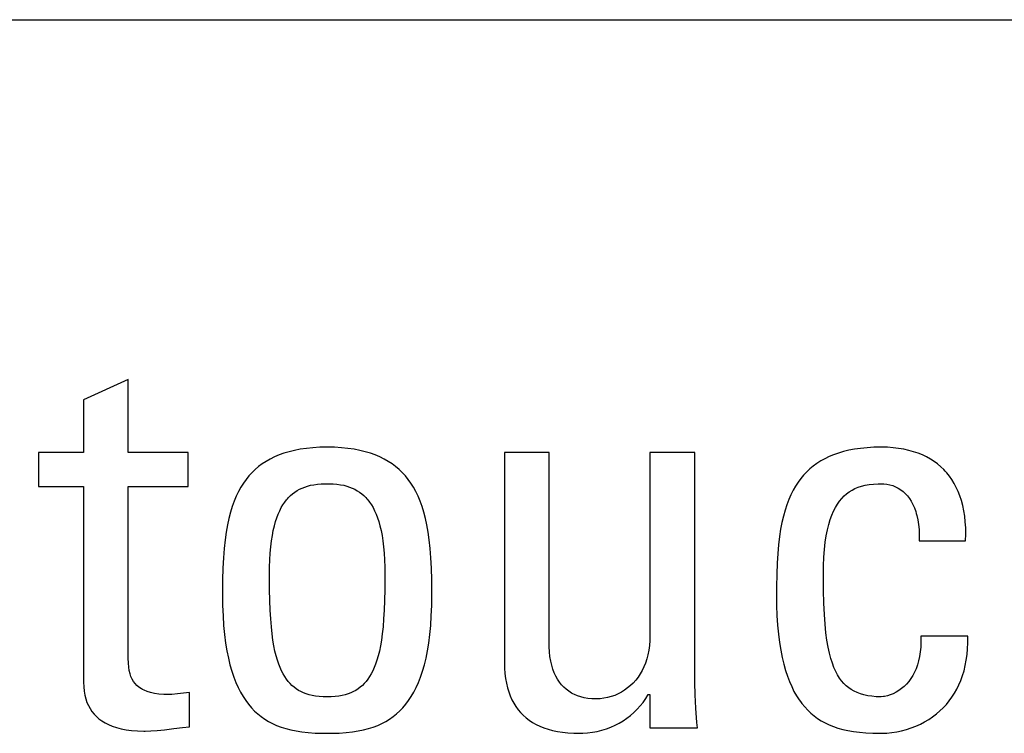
# Model space of a CAD drawing. Extents: x -841 to -216, y -127 to 601.
# Tile 61 of 201: x -532 to -528, y 162 to 165. Entities that reach past the tile are written whole.
import ezdxf

# ---------------------------------------------------------------- set-up
doc = ezdxf.new("R2010")
doc.units = 0
doc.header["$LTSCALE"] = 23.1
doc.layers.add('HEATSINK_AM_0', color=7, linetype='CONTINUOUS')

msp = doc.modelspace()

# ---------------------------------------------------------------- linework, layer by layer
at = {"layer": 'HEATSINK_AM_0', "color": 7}
for p, q in [((-574.1479, 165.0159), (-522.1044, 165.0159)), ((-531.5934, 163.5016), (-531.7814, 163.4168)), ((-531.5934, 163.1944), (-531.5934, 163.5016)), ((-531.7814, 163.4168), (-531.7814, 163.1944)), ((-531.7814, 163.1944), (-531.9717, 163.1944)), ((-531.9717, 163.1944), (-531.9717, 163.0522)), ((-531.3411, 163.1944), (-531.5934, 163.1944)), ((-531.3411, 163.0522), (-531.3411, 163.1944)), ((-530.9594, 163.1846), (-530.9786, 163.1764)), ((-530.9391, 163.1919), (-530.9594, 163.1846)), ((-530.9175, 163.1983), (-530.9391, 163.1919)), ((-530.8946, 163.2039), (-530.9175, 163.1983)), ((-530.8703, 163.2086), (-530.8946, 163.2039)), ((-530.8446, 163.2123), (-530.8703, 163.2086)), ((-530.8172, 163.215), (-530.8446, 163.2123)), ((-530.7881, 163.2167), (-530.8172, 163.215)), ((-530.7572, 163.2173), (-530.7881, 163.2167)), ((-530.7262, 163.2167), (-530.7572, 163.2173)), ((-530.6971, 163.215), (-530.7262, 163.2167)), ((-530.6698, 163.2123), (-530.6971, 163.215)), ((-530.644, 163.2086), (-530.6698, 163.2123)), ((-530.6197, 163.2039), (-530.644, 163.2086)), ((-530.5968, 163.1983), (-530.6197, 163.2039)), ((-530.5752, 163.1919), (-530.5968, 163.1983)), ((-530.5549, 163.1846), (-530.5752, 163.1919)), ((-530.5357, 163.1764), (-530.5549, 163.1846)), ((-529.824, 163.1944), (-530.012, 163.1944)), ((-530.012, 163.1944), (-530.012, 162.3115)), ((-529.824, 162.3918), (-529.824, 163.1944)), ((-529.2117, 163.1944), (-529.3998, 163.1944)), ((-529.3998, 163.1944), (-529.3998, 162.4262)), ((-529.2117, 162.2771), (-529.2117, 163.1944)), ((-528.6275, 163.1855), (-528.6465, 163.1776)), ((-528.6073, 163.1926), (-528.6275, 163.1855)), ((-528.586, 163.1988), (-528.6073, 163.1926)), ((-528.5633, 163.2043), (-528.586, 163.1988)), ((-528.5393, 163.2088), (-528.5633, 163.2043)), ((-528.5138, 163.2124), (-528.5393, 163.2088)), ((-528.4868, 163.2151), (-528.5138, 163.2124)), ((-528.458, 163.2167), (-528.4868, 163.2151)), ((-528.4276, 163.2173), (-528.458, 163.2167)), ((-528.4268, 163.2173), (-528.4276, 163.2173)), ((-528.4014, 163.2167), (-528.4268, 163.2173)), ((-528.3771, 163.215), (-528.4014, 163.2167)), ((-528.3539, 163.2123), (-528.3771, 163.215)), ((-528.3318, 163.2086), (-528.3539, 163.2123)), ((-528.3108, 163.2039), (-528.3318, 163.2086)), ((-528.2908, 163.1983), (-528.3108, 163.2039)), ((-528.2718, 163.1918), (-528.2908, 163.1983)), ((-528.2537, 163.1844), (-528.2718, 163.1918)), ((-528.2366, 163.1762), (-528.2537, 163.1844)), ((-531.03, 163.1472), (-531.0452, 163.1358)), ((-531.0138, 163.1577), (-531.03, 163.1472)), ((-530.9967, 163.1675), (-531.0138, 163.1577)), ((-530.9786, 163.1764), (-530.9967, 163.1675)), ((-530.5176, 163.1675), (-530.5357, 163.1764)), ((-530.5004, 163.1577), (-530.5176, 163.1675)), ((-530.4843, 163.1472), (-530.5004, 163.1577)), ((-530.4691, 163.1358), (-530.4843, 163.1472)), ((-528.7128, 163.138), (-528.7271, 163.1261)), ((-528.6976, 163.1491), (-528.7128, 163.138)), ((-528.6816, 163.1594), (-528.6976, 163.1491)), ((-528.6645, 163.1689), (-528.6816, 163.1594)), ((-528.6465, 163.1776), (-528.6645, 163.1689)), ((-528.2204, 163.1672), (-528.2366, 163.1762)), ((-528.205, 163.1573), (-528.2204, 163.1672)), ((-528.1905, 163.1466), (-528.205, 163.1573)), ((-528.1768, 163.1351), (-528.1905, 163.1466)), ((-531.086, 163.0965), (-531.0981, 163.0815)), ((-531.0732, 163.1105), (-531.086, 163.0965)), ((-531.0596, 163.1236), (-531.0732, 163.1105)), ((-531.0452, 163.1358), (-531.0596, 163.1236)), ((-530.4547, 163.1236), (-530.4691, 163.1358)), ((-530.4411, 163.1105), (-530.4547, 163.1236)), ((-530.4283, 163.0965), (-530.4411, 163.1105)), ((-530.4162, 163.0815), (-530.4283, 163.0965)), ((-528.7535, 163.0998), (-528.7655, 163.0853)), ((-528.7407, 163.1134), (-528.7535, 163.0998)), ((-528.7271, 163.1261), (-528.7407, 163.1134)), ((-528.1639, 163.1228), (-528.1768, 163.1351)), ((-528.1578, 163.1163), (-528.1639, 163.1228)), ((-528.1518, 163.1096), (-528.1578, 163.1163)), ((-528.1406, 163.0956), (-528.1518, 163.1096)), ((-528.1301, 163.0807), (-528.1406, 163.0956)), ((-531.1095, 163.0656), (-531.1202, 163.0485)), ((-531.0981, 163.0815), (-531.1095, 163.0656)), ((-530.8394, 163.0535), (-530.8266, 163.0568)), ((-530.8266, 163.0568), (-530.8129, 163.0594)), ((-530.8129, 163.0594), (-530.7982, 163.0615)), ((-530.7982, 163.0615), (-530.7823, 163.0628)), ((-530.7823, 163.0628), (-530.7652, 163.0635)), ((-530.7652, 163.0635), (-530.7572, 163.0636)), ((-530.7572, 163.0636), (-530.7491, 163.0635)), ((-530.7491, 163.0635), (-530.7319, 163.0628)), ((-530.7319, 163.0628), (-530.7161, 163.0615)), ((-530.7161, 163.0615), (-530.7014, 163.0594)), ((-530.7014, 163.0594), (-530.6877, 163.0568)), ((-530.6877, 163.0568), (-530.6748, 163.0535)), ((-530.4048, 163.0656), (-530.4162, 163.0815)), ((-530.3941, 163.0485), (-530.4048, 163.0656)), ((-528.7769, 163.0699), (-528.7877, 163.0534)), ((-528.7655, 163.0853), (-528.7769, 163.0699)), ((-528.5099, 163.0535), (-528.4946, 163.0573)), ((-528.4946, 163.0573), (-528.478, 163.0602)), ((-528.478, 163.0602), (-528.46, 163.0623)), ((-528.46, 163.0623), (-528.4402, 163.0634)), ((-528.4402, 163.0634), (-528.4276, 163.0636)), ((-528.4276, 163.0636), (-528.4162, 163.0632)), ((-528.4162, 163.0632), (-528.4034, 163.0616)), ((-528.4034, 163.0616), (-528.3909, 163.059)), ((-528.3909, 163.059), (-528.3787, 163.0554)), ((-528.3787, 163.0554), (-528.3671, 163.0507)), ((-528.1204, 163.0649), (-528.1301, 163.0807)), ((-528.1115, 163.0482), (-528.1204, 163.0649)), ((-531.9717, 163.0522), (-531.7814, 163.0522)), ((-531.7814, 163.0522), (-531.7814, 162.229)), ((-531.5934, 163.0522), (-531.3411, 163.0522)), ((-531.5933, 162.33), (-531.5934, 163.0522)), ((-531.1302, 163.0303), (-531.1396, 163.0109)), ((-531.1202, 163.0485), (-531.1302, 163.0303)), ((-530.92, 163.0049), (-530.9116, 163.0133)), ((-530.9116, 163.0133), (-530.9028, 163.021)), ((-530.9028, 163.021), (-530.8935, 163.028)), ((-530.8935, 163.028), (-530.8838, 163.0344)), ((-530.8838, 163.0344), (-530.8736, 163.0401)), ((-530.8736, 163.0401), (-530.8628, 163.0451)), ((-530.8628, 163.0451), (-530.8515, 163.0496)), ((-530.8515, 163.0496), (-530.8394, 163.0535)), ((-530.6748, 163.0535), (-530.6628, 163.0496)), ((-530.6628, 163.0496), (-530.6514, 163.0451)), ((-530.6514, 163.0451), (-530.6406, 163.04)), ((-530.6406, 163.04), (-530.6304, 163.0343)), ((-530.6304, 163.0343), (-530.6207, 163.028)), ((-530.6207, 163.028), (-530.6114, 163.021)), ((-530.6114, 163.021), (-530.6026, 163.0133)), ((-530.6026, 163.0133), (-530.5942, 163.0049)), ((-530.3841, 163.0303), (-530.3941, 163.0485)), ((-530.3747, 163.0108), (-530.3841, 163.0303)), ((-528.8072, 163.017), (-528.816, 162.9968)), ((-528.7977, 163.0358), (-528.8072, 163.017)), ((-528.7877, 163.0534), (-528.7977, 163.0358)), ((-528.5833, 163.0121), (-528.5728, 163.0214)), ((-528.5728, 163.0214), (-528.5617, 163.0296)), ((-528.5617, 163.0296), (-528.55, 163.0369)), ((-528.55, 163.0369), (-528.5375, 163.0432)), ((-528.5375, 163.0432), (-528.5242, 163.0488)), ((-528.5242, 163.0488), (-528.5099, 163.0535)), ((-528.3671, 163.0507), (-528.356, 163.045)), ((-528.356, 163.045), (-528.3454, 163.0384)), ((-528.3454, 163.0384), (-528.3354, 163.0307)), ((-528.3354, 163.0307), (-528.3259, 163.0221)), ((-528.3259, 163.0221), (-528.317, 163.0124)), ((-528.317, 163.0124), (-528.3087, 163.0016)), ((-528.1034, 163.0306), (-528.1115, 163.0482)), ((-528.0962, 163.012), (-528.1034, 163.0306)), ((-531.1483, 162.99), (-531.1563, 162.9677)), ((-531.1396, 163.0109), (-531.1483, 162.99)), ((-530.95, 162.9628), (-530.9431, 162.9747)), ((-530.9431, 162.9747), (-530.9358, 162.9856)), ((-530.9358, 162.9856), (-530.9281, 162.9957)), ((-530.9281, 162.9957), (-530.9241, 163.0004)), ((-530.9241, 163.0004), (-530.92, 163.0049)), ((-530.5942, 163.0049), (-530.5901, 163.0004)), ((-530.5901, 163.0004), (-530.5861, 162.9957)), ((-530.5861, 162.9957), (-530.5785, 162.9856)), ((-530.5785, 162.9856), (-530.5712, 162.9747)), ((-530.5712, 162.9747), (-530.5642, 162.9628)), ((-530.366, 162.99), (-530.3747, 163.0108)), ((-530.3579, 162.9677), (-530.366, 162.99)), ((-528.8241, 162.9753), (-528.8316, 162.9523)), ((-528.816, 162.9968), (-528.8241, 162.9753)), ((-528.6198, 162.9639), (-528.6115, 162.9778)), ((-528.6115, 162.9778), (-528.6026, 162.9905)), ((-528.6026, 162.9905), (-528.5932, 163.0019)), ((-528.5932, 163.0019), (-528.5833, 163.0121)), ((-528.3087, 163.0016), (-528.3011, 162.9898)), ((-528.3011, 162.9898), (-528.294, 162.9768)), ((-528.294, 162.9768), (-528.2877, 162.9625)), ((-528.0898, 162.9923), (-528.0962, 163.012)), ((-528.0843, 162.9716), (-528.0898, 162.9923)), ((-528.0797, 162.9498), (-528.0843, 162.9716)), ((-531.1637, 162.9437), (-531.1705, 162.9179)), ((-531.1563, 162.9677), (-531.1637, 162.9437)), ((-530.9686, 162.9207), (-530.9628, 162.9359)), ((-530.9628, 162.9359), (-530.9566, 162.9499)), ((-530.9566, 162.9499), (-530.95, 162.9628)), ((-530.5642, 162.9628), (-530.5576, 162.9499)), ((-530.5576, 162.9499), (-530.5514, 162.9359)), ((-530.5514, 162.9359), (-530.5456, 162.9207)), ((-530.3505, 162.9437), (-530.3579, 162.9677)), ((-530.3438, 162.9179), (-530.3505, 162.9437)), ((-528.8316, 162.9523), (-528.8385, 162.9275)), ((-528.6417, 162.9129), (-528.6349, 162.9315)), ((-528.6349, 162.9315), (-528.6276, 162.9485)), ((-528.6276, 162.9485), (-528.6198, 162.9639)), ((-528.2877, 162.9625), (-528.2821, 162.947)), ((-528.2821, 162.947), (-528.2796, 162.9387)), ((-528.2796, 162.9387), (-528.2773, 162.9301)), ((-528.2773, 162.9301), (-528.2733, 162.9118)), ((-528.0761, 162.9269), (-528.0797, 162.9498)), ((-531.1765, 162.8901), (-531.1818, 162.86)), ((-531.1705, 162.9179), (-531.1765, 162.8901)), ((-530.9791, 162.8863), (-530.9741, 162.9042)), ((-530.9741, 162.9042), (-530.9686, 162.9207)), ((-530.5456, 162.9207), (-530.5402, 162.9042)), ((-530.5402, 162.9042), (-530.5352, 162.8863)), ((-530.3377, 162.8901), (-530.3438, 162.9179)), ((-530.3324, 162.86), (-530.3377, 162.8901)), ((-528.8447, 162.9008), (-528.8502, 162.8721)), ((-528.8385, 162.9275), (-528.8447, 162.9008)), ((-528.6534, 162.8696), (-528.6479, 162.8923)), ((-528.6479, 162.8923), (-528.6417, 162.9129)), ((-528.2733, 162.9118), (-528.2702, 162.892)), ((-528.2702, 162.892), (-528.2681, 162.8707)), ((-528.0735, 162.9028), (-528.0761, 162.9269)), ((-528.0719, 162.8774), (-528.0735, 162.9028)), ((-531.1818, 162.86), (-531.1864, 162.8273)), ((-530.9877, 162.8459), (-530.9836, 162.8669)), ((-530.9836, 162.8669), (-530.9791, 162.8863)), ((-530.5352, 162.8863), (-530.5306, 162.8669)), ((-530.5306, 162.8669), (-530.5265, 162.8459)), ((-530.3278, 162.8273), (-530.3324, 162.86)), ((-528.8502, 162.8721), (-528.855, 162.8409)), ((-528.6583, 162.8447), (-528.6534, 162.8696)), ((-528.2681, 162.8707), (-528.267, 162.8476)), ((-528.267, 162.8476), (-528.2671, 162.8229)), ((-528.0721, 162.8229), (-528.0714, 162.8508)), ((-528.0714, 162.8508), (-528.0719, 162.8774)), ((-531.1864, 162.8273), (-531.1902, 162.7916)), ((-530.9944, 162.7985), (-530.9913, 162.8232)), ((-530.9913, 162.8232), (-530.9877, 162.8459)), ((-530.5265, 162.8459), (-530.5229, 162.8231)), ((-530.5229, 162.8231), (-530.5199, 162.7985)), ((-530.324, 162.7916), (-530.3278, 162.8273)), ((-528.8591, 162.807), (-528.8624, 162.7698)), ((-528.855, 162.8409), (-528.8591, 162.807)), ((-528.6659, 162.7873), (-528.6625, 162.8174)), ((-528.6625, 162.8174), (-528.6583, 162.8447)), ((-528.2671, 162.8229), (-528.0721, 162.8229)), ((-531.1902, 162.7916), (-531.1933, 162.7522)), ((-530.9986, 162.7431), (-530.9968, 162.7719)), ((-530.9968, 162.7719), (-530.9944, 162.7985)), ((-530.5199, 162.7985), (-530.5174, 162.7719)), ((-530.5174, 162.7719), (-530.5156, 162.7431)), ((-530.321, 162.7523), (-530.324, 162.7916)), ((-528.8624, 162.7698), (-528.865, 162.7288)), ((-528.6684, 162.7543), (-528.6659, 162.7873)), ((-531.1933, 162.7522), (-531.1955, 162.7085)), ((-530.9998, 162.712), (-530.9986, 162.7431)), ((-530.5156, 162.7431), (-530.5144, 162.712)), ((-530.3187, 162.7085), (-530.321, 162.7523)), ((-528.865, 162.7288), (-528.8667, 162.6827)), ((-528.67, 162.7181), (-528.6684, 162.7543)), ((-531.1955, 162.7085), (-531.1969, 162.6588)), ((-531.0002, 162.6784), (-530.9998, 162.712)), ((-530.5144, 162.712), (-530.5141, 162.6784)), ((-530.3174, 162.6589), (-530.3187, 162.7085)), ((-528.8667, 162.6827), (-528.8676, 162.6298)), ((-528.6706, 162.6784), (-528.67, 162.7181)), ((-531.1969, 162.6588), (-531.1974, 162.6008)), ((-531.0002, 162.6715), (-531.0002, 162.6784)), ((-530.9997, 162.6186), (-531.0002, 162.6715)), ((-530.5141, 162.6712), (-530.5145, 162.6184)), ((-530.5141, 162.6784), (-530.5141, 162.6712)), ((-530.3169, 162.6009), (-530.3174, 162.6589)), ((-528.6706, 162.6765), (-528.6706, 162.6784)), ((-528.67, 162.614), (-528.6706, 162.6765)), ((-531.1974, 162.6008), (-531.1974, 162.5981)), ((-530.9986, 162.5722), (-530.9997, 162.6186)), ((-530.5145, 162.6184), (-530.5156, 162.5721)), ((-530.3169, 162.5981), (-530.3169, 162.6009)), ((-528.8676, 162.6298), (-528.8678, 162.5981)), ((-528.6686, 162.5603), (-528.67, 162.614)), ((-531.1974, 162.5981), (-531.1968, 162.5511)), ((-530.9969, 162.5311), (-530.9986, 162.5722)), ((-530.5156, 162.5721), (-530.5173, 162.531)), ((-530.3174, 162.5511), (-530.3169, 162.5981)), ((-528.8678, 162.5981), (-528.8672, 162.5518)), ((-528.6663, 162.5136), (-528.6686, 162.5603)), ((-531.1968, 162.5511), (-531.1951, 162.5074)), ((-530.9947, 162.4945), (-530.9969, 162.5311)), ((-530.5173, 162.531), (-530.5196, 162.4944)), ((-530.3191, 162.5074), (-530.3174, 162.5511)), ((-528.8672, 162.5518), (-528.8656, 162.5086)), ((-531.1951, 162.5074), (-531.1924, 162.4666)), ((-530.9919, 162.4617), (-530.9947, 162.4945)), ((-530.5196, 162.4944), (-530.5223, 162.4616)), ((-530.3218, 162.4666), (-530.3191, 162.5074)), ((-528.8656, 162.5086), (-528.863, 162.4683)), ((-528.6633, 162.4727), (-528.6663, 162.5136)), ((-531.1924, 162.4666), (-531.1888, 162.4286)), ((-530.9887, 162.4321), (-530.9919, 162.4617)), ((-530.5223, 162.4616), (-530.5256, 162.4321)), ((-530.3254, 162.4286), (-530.3218, 162.4666)), ((-528.863, 162.4683), (-528.8594, 162.4307)), ((-528.6596, 162.4367), (-528.6633, 162.4727)), ((-528.6553, 162.4048), (-528.6596, 162.4367)), ((-531.1888, 162.4286), (-531.1842, 162.3932)), ((-531.1842, 162.3932), (-531.1789, 162.3603)), ((-530.985, 162.4055), (-530.9887, 162.4321)), ((-530.981, 162.3813), (-530.985, 162.4055)), ((-530.5292, 162.4054), (-530.5333, 162.3813)), ((-530.5256, 162.4321), (-530.5292, 162.4054)), ((-530.3353, 162.3603), (-530.33, 162.3932)), ((-530.33, 162.3932), (-530.3254, 162.4286)), ((-529.8237, 162.3775), (-529.824, 162.3918)), ((-529.4003, 162.4041), (-529.402, 162.3832)), ((-529.3998, 162.4262), (-529.4003, 162.4041)), ((-528.8594, 162.4307), (-528.855, 162.3957)), ((-528.855, 162.3957), (-528.8498, 162.3631)), ((-528.6505, 162.3765), (-528.6553, 162.4048)), ((-528.26, 162.3984), (-528.2609, 162.3765)), ((-528.063, 162.4216), (-528.2602, 162.4216)), ((-528.2602, 162.4216), (-528.26, 162.3984)), ((-528.0641, 162.369), (-528.063, 162.3947)), ((-528.063, 162.3947), (-528.063, 162.4216)), ((-531.1789, 162.3603), (-531.1727, 162.3297)), ((-530.9765, 162.3594), (-530.981, 162.3813)), ((-530.9717, 162.3395), (-530.9765, 162.3594)), ((-530.5377, 162.3594), (-530.5426, 162.3395)), ((-530.5333, 162.3813), (-530.5377, 162.3594)), ((-530.3415, 162.3297), (-530.3353, 162.3603)), ((-529.8225, 162.3562), (-529.8237, 162.3775)), ((-529.8202, 162.3362), (-529.8225, 162.3562)), ((-529.4047, 162.3632), (-529.4084, 162.3442)), ((-529.402, 162.3832), (-529.4047, 162.3632)), ((-528.8498, 162.3631), (-528.8438, 162.3327)), ((-528.645, 162.3512), (-528.6505, 162.3765)), ((-528.6391, 162.3286), (-528.645, 162.3512)), ((-528.2629, 162.3559), (-528.2659, 162.3366)), ((-528.2609, 162.3765), (-528.2629, 162.3559)), ((-528.0663, 162.3444), (-528.0641, 162.369)), ((-531.5928, 162.3091), (-531.5933, 162.33)), ((-531.5914, 162.292), (-531.5928, 162.3091)), ((-531.1727, 162.3297), (-531.1658, 162.3012)), ((-530.9665, 162.3214), (-530.9717, 162.3395)), ((-530.961, 162.3048), (-530.9665, 162.3214)), ((-530.5477, 162.3214), (-530.5532, 162.3048)), ((-530.5426, 162.3395), (-530.5477, 162.3214)), ((-530.3484, 162.3013), (-530.3415, 162.3297)), ((-530.012, 162.3115), (-530.0114, 162.2877)), ((-529.817, 162.3174), (-529.8202, 162.3362)), ((-529.8128, 162.2998), (-529.817, 162.3174)), ((-529.4187, 162.3091), (-529.4252, 162.2929)), ((-529.4131, 162.3262), (-529.4187, 162.3091)), ((-529.4084, 162.3442), (-529.4131, 162.3262)), ((-528.8438, 162.3327), (-528.8371, 162.3045)), ((-528.6327, 162.3084), (-528.6391, 162.3286)), ((-528.2699, 162.3184), (-528.2747, 162.3014)), ((-528.2659, 162.3366), (-528.2699, 162.3184)), ((-528.0739, 162.2982), (-528.0696, 162.3208)), ((-528.0696, 162.3208), (-528.0663, 162.3444)), ((-531.5891, 162.2772), (-531.5914, 162.292)), ((-531.586, 162.2641), (-531.5891, 162.2772)), ((-531.1658, 162.3012), (-531.1583, 162.2748)), ((-531.1583, 162.2748), (-531.1501, 162.2502)), ((-530.9552, 162.2897), (-530.961, 162.3048)), ((-530.9491, 162.2759), (-530.9552, 162.2897)), ((-530.9426, 162.2633), (-530.9491, 162.2759)), ((-530.5652, 162.2759), (-530.5717, 162.2633)), ((-530.5591, 162.2897), (-530.5652, 162.2759)), ((-530.5532, 162.3048), (-530.5591, 162.2897)), ((-530.3642, 162.2502), (-530.3559, 162.2748)), ((-530.3559, 162.2748), (-530.3484, 162.3013)), ((-530.0114, 162.2877), (-530.0098, 162.2652)), ((-529.8078, 162.2834), (-529.8128, 162.2998)), ((-529.802, 162.2682), (-529.8078, 162.2834)), ((-529.7955, 162.254), (-529.802, 162.2682)), ((-529.4326, 162.2776), (-529.4408, 162.2632)), ((-529.4252, 162.2929), (-529.4326, 162.2776)), ((-529.2111, 162.2279), (-529.2117, 162.2771)), ((-528.8371, 162.3045), (-528.8297, 162.2781)), ((-528.8297, 162.2781), (-528.8217, 162.2537)), ((-528.6258, 162.2902), (-528.6327, 162.3084)), ((-528.6185, 162.2739), (-528.6258, 162.2902)), ((-528.6107, 162.2592), (-528.6185, 162.2739)), ((-528.287, 162.2705), (-528.2943, 162.2566)), ((-528.2804, 162.2854), (-528.287, 162.2705)), ((-528.2747, 162.3014), (-528.2804, 162.2854)), ((-528.0853, 162.256), (-528.0791, 162.2766)), ((-528.0791, 162.2766), (-528.0739, 162.2982)), ((-531.7814, 162.229), (-531.7807, 162.2094)), ((-531.5821, 162.2523), (-531.586, 162.2641)), ((-531.5773, 162.2417), (-531.5821, 162.2523)), ((-531.5716, 162.232), (-531.5773, 162.2417)), ((-531.5649, 162.2231), (-531.5716, 162.232)), ((-531.1501, 162.2502), (-531.1412, 162.2273)), ((-531.1412, 162.2273), (-531.1317, 162.2061)), ((-530.9358, 162.2518), (-530.9426, 162.2633)), ((-530.9287, 162.2412), (-530.9358, 162.2518)), ((-530.9212, 162.2315), (-530.9287, 162.2412)), ((-530.9133, 162.2226), (-530.9212, 162.2315)), ((-530.5931, 162.2315), (-530.601, 162.2226)), ((-530.5856, 162.2412), (-530.5931, 162.2315)), ((-530.5785, 162.2518), (-530.5856, 162.2412)), ((-530.5717, 162.2633), (-530.5785, 162.2518)), ((-530.3825, 162.2061), (-530.373, 162.2274)), ((-530.373, 162.2274), (-530.3642, 162.2502)), ((-530.0098, 162.2652), (-530.0071, 162.2439)), ((-530.0071, 162.2439), (-530.0035, 162.2239)), ((-529.7882, 162.241), (-529.7955, 162.254)), ((-529.7802, 162.2289), (-529.7882, 162.241)), ((-529.7715, 162.2179), (-529.7802, 162.2289)), ((-529.4596, 162.237), (-529.4701, 162.2251)), ((-529.4498, 162.2496), (-529.4596, 162.237)), ((-529.4408, 162.2632), (-529.4498, 162.2496)), ((-529.2094, 162.1757), (-529.2111, 162.2279)), ((-528.8217, 162.2537), (-528.8131, 162.2309)), ((-528.8131, 162.2309), (-528.8038, 162.2097)), ((-528.6024, 162.246), (-528.6107, 162.2592)), ((-528.5937, 162.2341), (-528.6024, 162.246)), ((-528.5844, 162.2233), (-528.5937, 162.2341)), ((-528.3111, 162.2317), (-528.3206, 162.2206)), ((-528.3023, 162.2436), (-528.3111, 162.2317)), ((-528.2943, 162.2566), (-528.3023, 162.2436)), ((-528.1004, 162.2173), (-528.0924, 162.2362)), ((-528.0924, 162.2362), (-528.0853, 162.256)), ((-531.7807, 162.2094), (-531.779, 162.1911)), ((-531.779, 162.1911), (-531.7761, 162.1741)), ((-531.5573, 162.215), (-531.5649, 162.2231)), ((-531.5485, 162.2077), (-531.5573, 162.215)), ((-531.5385, 162.2009), (-531.5485, 162.2077)), ((-531.533, 162.1978), (-531.5385, 162.2009)), ((-531.5271, 162.1949), (-531.533, 162.1978)), ((-531.5143, 162.1896), (-531.5271, 162.1949)), ((-531.4998, 162.1851), (-531.5143, 162.1896)), ((-531.4834, 162.1814), (-531.4998, 162.1851)), ((-531.3365, 162.1854), (-531.3866, 162.1794)), ((-531.3365, 162.0409), (-531.3365, 162.1854)), ((-531.1317, 162.2061), (-531.1217, 162.1864)), ((-531.1217, 162.1864), (-531.111, 162.1681)), ((-530.9051, 162.2145), (-530.9133, 162.2226)), ((-530.8964, 162.2071), (-530.9051, 162.2145)), ((-530.8872, 162.2003), (-530.8964, 162.2071)), ((-530.8775, 162.1942), (-530.8872, 162.2003)), ((-530.8673, 162.1887), (-530.8775, 162.1942)), ((-530.8565, 162.1839), (-530.8673, 162.1887)), ((-530.647, 162.1887), (-530.6578, 162.1839)), ((-530.6368, 162.1942), (-530.647, 162.1887)), ((-530.6271, 162.2003), (-530.6368, 162.1942)), ((-530.6179, 162.2071), (-530.6271, 162.2003)), ((-530.6092, 162.2145), (-530.6179, 162.2071)), ((-530.601, 162.2226), (-530.6092, 162.2145)), ((-530.4032, 162.1681), (-530.3925, 162.1864)), ((-530.3925, 162.1864), (-530.3825, 162.2061)), ((-530.0035, 162.2239), (-529.999, 162.2051)), ((-529.999, 162.2051), (-529.9935, 162.1873)), ((-529.9935, 162.1873), (-529.9873, 162.1705)), ((-529.7622, 162.2078), (-529.7715, 162.2179)), ((-529.7521, 162.1986), (-529.7622, 162.2078)), ((-529.7413, 162.1904), (-529.7521, 162.1986)), ((-529.7299, 162.183), (-529.7413, 162.1904)), ((-529.5195, 162.1866), (-529.5335, 162.1793)), ((-529.5062, 162.1949), (-529.5195, 162.1866)), ((-529.4935, 162.2041), (-529.5062, 162.1949)), ((-529.4814, 162.2141), (-529.4935, 162.2041)), ((-529.4701, 162.2251), (-529.4814, 162.2141)), ((-528.8038, 162.2097), (-528.794, 162.19)), ((-528.794, 162.19), (-528.7836, 162.1717)), ((-528.5746, 162.2137), (-528.5844, 162.2233)), ((-528.5641, 162.205), (-528.5746, 162.2137)), ((-528.553, 162.1973), (-528.5641, 162.205)), ((-528.5411, 162.1904), (-528.553, 162.1973)), ((-528.5284, 162.1845), (-528.5411, 162.1904)), ((-528.5148, 162.1794), (-528.5284, 162.1845)), ((-528.3646, 162.1859), (-528.3768, 162.1798)), ((-528.3528, 162.1931), (-528.3646, 162.1859)), ((-528.3415, 162.2013), (-528.3528, 162.1931)), ((-528.3307, 162.2105), (-528.3415, 162.2013)), ((-528.3206, 162.2206), (-528.3307, 162.2105)), ((-528.119, 162.182), (-528.1093, 162.1993)), ((-528.1093, 162.1993), (-528.1004, 162.2173)), ((-531.7761, 162.1741), (-531.7721, 162.1584)), ((-531.7721, 162.1584), (-531.7672, 162.1437)), ((-531.7672, 162.1437), (-531.7613, 162.1299)), ((-531.4651, 162.1787), (-531.4834, 162.1814)), ((-531.4444, 162.1769), (-531.4651, 162.1787)), ((-531.4213, 162.1763), (-531.4444, 162.1769)), ((-531.41, 162.1769), (-531.4213, 162.1763)), ((-531.3866, 162.1794), (-531.41, 162.1769)), ((-531.111, 162.1681), (-531.0998, 162.1511)), ((-531.0998, 162.1511), (-531.088, 162.1354)), ((-530.8451, 162.1796), (-530.8565, 162.1839)), ((-530.8329, 162.1759), (-530.8451, 162.1796)), ((-530.8198, 162.1728), (-530.8329, 162.1759)), ((-530.8058, 162.1704), (-530.8198, 162.1728)), ((-530.7908, 162.1686), (-530.8058, 162.1704)), ((-530.7746, 162.1675), (-530.7908, 162.1686)), ((-530.7572, 162.1671), (-530.7746, 162.1675)), ((-530.7397, 162.1675), (-530.7572, 162.1671)), ((-530.7235, 162.1686), (-530.7397, 162.1675)), ((-530.7085, 162.1704), (-530.7235, 162.1686)), ((-530.6945, 162.1728), (-530.7085, 162.1704)), ((-530.6814, 162.1759), (-530.6945, 162.1728)), ((-530.6692, 162.1796), (-530.6814, 162.1759)), ((-530.6578, 162.1839), (-530.6692, 162.1796)), ((-530.4262, 162.1354), (-530.4144, 162.1511)), ((-530.4144, 162.1511), (-530.4032, 162.1681)), ((-529.9873, 162.1705), (-529.9802, 162.1548)), ((-529.9802, 162.1548), (-529.9722, 162.1399)), ((-529.7238, 162.1797), (-529.7299, 162.183)), ((-529.7176, 162.1766), (-529.7238, 162.1797)), ((-529.7046, 162.171), (-529.7176, 162.1766)), ((-529.6908, 162.1664), (-529.7046, 162.171)), ((-529.6762, 162.1628), (-529.6908, 162.1664)), ((-529.6607, 162.1601), (-529.6762, 162.1628)), ((-529.6442, 162.1585), (-529.6607, 162.1601)), ((-529.6268, 162.1579), (-529.6442, 162.1585)), ((-529.6246, 162.1579), (-529.6268, 162.1579)), ((-529.6092, 162.1587), (-529.6246, 162.1579)), ((-529.5936, 162.1606), (-529.6092, 162.1587)), ((-529.5782, 162.1636), (-529.5936, 162.1606)), ((-529.5629, 162.1678), (-529.5782, 162.1636)), ((-529.548, 162.173), (-529.5629, 162.1678)), ((-529.5335, 162.1793), (-529.548, 162.173)), ((-529.4404, 162.1287), (-529.4283, 162.1437)), ((-529.4283, 162.1437), (-529.417, 162.1596)), ((-529.417, 162.1596), (-529.4066, 162.1763)), ((-529.4066, 162.1763), (-529.3998, 162.1763)), ((-529.3998, 162.1763), (-529.3998, 162.0363)), ((-529.2064, 162.1199), (-529.2094, 162.1757)), ((-528.7836, 162.1717), (-528.7727, 162.1547)), ((-528.7727, 162.1547), (-528.767, 162.1467)), ((-528.767, 162.1467), (-528.7612, 162.1389)), ((-528.5001, 162.1751), (-528.5148, 162.1794)), ((-528.4842, 162.1717), (-528.5001, 162.1751)), ((-528.467, 162.1692), (-528.4842, 162.1717)), ((-528.4482, 162.1676), (-528.467, 162.1692)), ((-528.4276, 162.1671), (-528.4482, 162.1676)), ((-528.418, 162.1677), (-528.4276, 162.1671)), ((-528.4131, 162.1684), (-528.418, 162.1677)), ((-528.4014, 162.171), (-528.4131, 162.1684)), ((-528.3891, 162.1748), (-528.4014, 162.171)), ((-528.3768, 162.1798), (-528.3891, 162.1748)), ((-528.1533, 162.135), (-528.141, 162.1499)), ((-528.141, 162.1499), (-528.1296, 162.1656)), ((-528.1296, 162.1656), (-528.119, 162.182)), ((-531.7613, 162.1299), (-531.7544, 162.1172)), ((-531.7544, 162.1172), (-531.7465, 162.1052)), ((-531.7465, 162.1052), (-531.7376, 162.0941)), ((-531.088, 162.1354), (-531.0756, 162.1208)), ((-531.0756, 162.1208), (-531.0626, 162.1073)), ((-531.0626, 162.1073), (-531.049, 162.0949)), ((-530.4652, 162.0949), (-530.4516, 162.1074)), ((-530.4516, 162.1074), (-530.4386, 162.1208)), ((-530.4386, 162.1208), (-530.4262, 162.1354)), ((-529.9722, 162.1399), (-529.9635, 162.126)), ((-529.9635, 162.126), (-529.9539, 162.1129)), ((-529.9539, 162.1129), (-529.9435, 162.1006)), ((-529.4671, 162.101), (-529.4534, 162.1144)), ((-529.4534, 162.1144), (-529.4404, 162.1287)), ((-529.2021, 162.0592), (-529.2064, 162.1199)), ((-528.7612, 162.1389), (-528.7491, 162.1243)), ((-528.7491, 162.1243), (-528.7365, 162.1108)), ((-528.7365, 162.1108), (-528.7232, 162.0983)), ((-528.1952, 162.0948), (-528.1804, 162.1075)), ((-528.1804, 162.1075), (-528.1664, 162.1208)), ((-528.1664, 162.1208), (-528.1533, 162.135)), ((-531.7376, 162.0941), (-531.7277, 162.0838)), ((-531.7277, 162.0838), (-531.7167, 162.0742)), ((-531.7167, 162.0742), (-531.7046, 162.0654)), ((-531.7046, 162.0654), (-531.6913, 162.0573)), ((-531.049, 162.0949), (-531.0347, 162.0835)), ((-531.0347, 162.0835), (-531.0197, 162.073)), ((-531.0197, 162.073), (-531.0039, 162.0634)), ((-531.0039, 162.0634), (-530.9872, 162.0546)), ((-530.527, 162.0547), (-530.5103, 162.0634)), ((-530.5103, 162.0634), (-530.4946, 162.073)), ((-530.4946, 162.073), (-530.4795, 162.0835)), ((-530.4795, 162.0835), (-530.4652, 162.0949)), ((-529.9435, 162.1006), (-529.9323, 162.0891)), ((-529.9323, 162.0891), (-529.9202, 162.0784)), ((-529.9202, 162.0784), (-529.9073, 162.0685)), ((-529.9073, 162.0685), (-529.8935, 162.0593)), ((-529.5293, 162.0561), (-529.5127, 162.066)), ((-529.5127, 162.066), (-529.4968, 162.0768)), ((-529.4968, 162.0768), (-529.4816, 162.0884)), ((-529.4816, 162.0884), (-529.4671, 162.101)), ((-528.7232, 162.0983), (-528.7093, 162.0867)), ((-528.7093, 162.0867), (-528.6947, 162.0761)), ((-528.6947, 162.0761), (-528.6794, 162.0664)), ((-528.6794, 162.0664), (-528.6633, 162.0575)), ((-528.2627, 162.0523), (-528.2447, 162.0617)), ((-528.2447, 162.0617), (-528.2274, 162.0719)), ((-528.2274, 162.0719), (-528.2109, 162.083)), ((-528.2109, 162.083), (-528.1952, 162.0948)), ((-531.6913, 162.0573), (-531.6766, 162.0499)), ((-531.6766, 162.0499), (-531.6606, 162.0433)), ((-531.6606, 162.0433), (-531.6431, 162.0376)), ((-531.6431, 162.0376), (-531.6239, 162.0326)), ((-531.6239, 162.0326), (-531.603, 162.0286)), ((-531.603, 162.0286), (-531.5802, 162.0255)), ((-531.5802, 162.0255), (-531.5553, 162.0235)), ((-531.5553, 162.0235), (-531.5283, 162.0226)), ((-531.5283, 162.0226), (-531.5222, 162.0226)), ((-531.5222, 162.0226), (-531.4989, 162.0232)), ((-531.4989, 162.0232), (-531.4727, 162.0251)), ((-531.4727, 162.0251), (-531.4414, 162.0285)), ((-531.4414, 162.0285), (-531.4017, 162.0337)), ((-531.4017, 162.0337), (-531.3651, 162.0382)), ((-531.3651, 162.0382), (-531.3365, 162.0409)), ((-530.9872, 162.0546), (-530.9697, 162.0467)), ((-530.9697, 162.0467), (-530.951, 162.0396)), ((-530.951, 162.0396), (-530.9313, 162.0334)), ((-530.9313, 162.0334), (-530.9102, 162.0279)), ((-530.9102, 162.0279), (-530.8876, 162.0233)), ((-530.8876, 162.0233), (-530.8633, 162.0195)), ((-530.8633, 162.0195), (-530.8369, 162.0166)), ((-530.6773, 162.0166), (-530.651, 162.0195)), ((-530.651, 162.0195), (-530.6267, 162.0233)), ((-530.6267, 162.0233), (-530.6041, 162.0279)), ((-530.6041, 162.0279), (-530.583, 162.0334)), ((-530.583, 162.0334), (-530.5632, 162.0397)), ((-530.5632, 162.0397), (-530.5446, 162.0467)), ((-530.5446, 162.0467), (-530.527, 162.0547)), ((-529.8935, 162.0593), (-529.8787, 162.0509)), ((-529.8787, 162.0509), (-529.8629, 162.0433)), ((-529.8629, 162.0433), (-529.8461, 162.0365)), ((-529.8461, 162.0365), (-529.8282, 162.0304)), ((-529.8282, 162.0304), (-529.8091, 162.0253)), ((-529.8091, 162.0253), (-529.7888, 162.0209)), ((-529.7888, 162.0209), (-529.7673, 162.0176)), ((-529.6415, 162.018), (-529.6215, 162.0217)), ((-529.6215, 162.0217), (-529.602, 162.0265)), ((-529.602, 162.0265), (-529.583, 162.0324)), ((-529.583, 162.0324), (-529.5645, 162.0393)), ((-529.5645, 162.0393), (-529.5466, 162.0472)), ((-529.5466, 162.0472), (-529.5293, 162.0561)), ((-529.3998, 162.0363), (-529.2003, 162.0363)), ((-529.2003, 162.0363), (-529.2021, 162.0592)), ((-528.6633, 162.0575), (-528.6463, 162.0494)), ((-528.6463, 162.0494), (-528.6283, 162.0421)), ((-528.6283, 162.0421), (-528.6093, 162.0357)), ((-528.6093, 162.0357), (-528.589, 162.03)), ((-528.589, 162.03), (-528.5674, 162.0251)), ((-528.5674, 162.0251), (-528.5441, 162.021)), ((-528.5441, 162.021), (-528.5191, 162.0178)), ((-528.3827, 162.0165), (-528.3621, 162.0197)), ((-528.3621, 162.0197), (-528.3414, 162.0242)), ((-528.3414, 162.0242), (-528.321, 162.0297)), ((-528.321, 162.0297), (-528.301, 162.0363)), ((-528.301, 162.0363), (-528.2815, 162.0438)), ((-528.2815, 162.0438), (-528.2627, 162.0523)), ((-530.8369, 162.0166), (-530.8082, 162.0146)), ((-530.8082, 162.0146), (-530.7764, 162.0136)), ((-530.7764, 162.0136), (-530.7572, 162.0134)), ((-530.7572, 162.0134), (-530.7379, 162.0136)), ((-530.7379, 162.0136), (-530.7061, 162.0146)), ((-530.7061, 162.0146), (-530.6773, 162.0166)), ((-529.7673, 162.0176), (-529.7444, 162.0151)), ((-529.7444, 162.0151), (-529.72, 162.0137)), ((-529.72, 162.0137), (-529.7001, 162.0134)), ((-529.7001, 162.0134), (-529.6826, 162.0138)), ((-529.6826, 162.0138), (-529.6619, 162.0153)), ((-529.6619, 162.0153), (-529.6415, 162.018)), ((-528.5191, 162.0178), (-528.4918, 162.0154)), ((-528.4918, 162.0154), (-528.462, 162.0139)), ((-528.462, 162.0139), (-528.4287, 162.0134)), ((-528.4287, 162.0134), (-528.4276, 162.0134)), ((-528.4276, 162.0134), (-528.4224, 162.0134)), ((-528.4224, 162.0134), (-528.403, 162.0144)), ((-528.403, 162.0144), (-528.3827, 162.0165))]:
    msp.add_line(p, q, dxfattribs=at)

doc.saveas('drawing.dxf')
